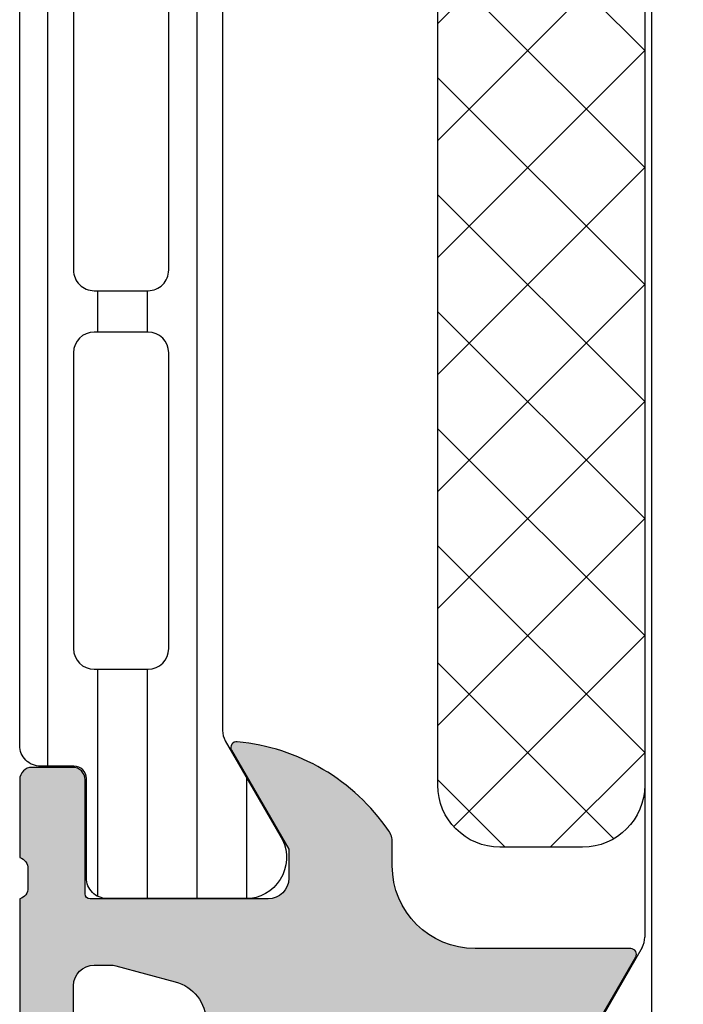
# Model space of a CAD drawing. Header units: millimetres. Extents: x 247761 to 294611, y 172579 to 236863.
# Tile 24 of 256: x 255526 to 255542, y 174642 to 174666. Entities that reach past the tile are written whole.
import ezdxf

# ---------------------------------------------------------------- set-up
doc = ezdxf.new("R2010")
doc.units = ezdxf.units.MM
doc.layers.add('FASÁDA DETAILNÍ', color=4, linetype='Continuous')
doc.layers.add('NOVA', color=240, linetype='Continuous')

# ---------------------------------------------------------------- blocks, each defined once
blk = doc.blocks.new('A$C69D17D4D')
at = {"layer": 'FASÁDA DETAILNÍ'}
h = blk.add_hatch(dxfattribs=at)
h.set_pattern_fill('_USER', color=256, scale=1.2, angle=90, style=0, pattern_type=0)
h.set_pattern_definition([(90, (-19118.50012075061, 1273.681939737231), (-1.2, 7.347638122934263e-17), [])])
edge = h.paths.add_edge_path()
edge.add_line((-19113.533108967, 1277.506049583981), (-19112.21463925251, 1275.222392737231))
edge.add_arc((-19113.0558919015, 1274.681757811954), 0.9999960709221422, -81.81839194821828, 32.72701609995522, ccw=False)
edge.add_line((-19112.91358125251, 1273.691939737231), (-19116.39012275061, 1273.691939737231))
edge.add_arc((-19116.39012539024, 1274.191935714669), 0.4999959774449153, 179.9996975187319, 270.0003024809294, ccw=False)
edge.add_line((-19116.89012136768, 1274.191938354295), (-19116.88978941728, 1276.591936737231))
edge.add_arc((-19117.18978941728, 1276.591936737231), 0.2999999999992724, 359.9999999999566, 450)
edge.add_line((-19117.18978941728, 1276.891936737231), (-19118.00012075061, 1276.891936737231))
edge.add_arc((-19118.00012342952, 1277.391934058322), 0.4999973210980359, 179.9996930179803, 270.0003069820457, ccw=False)
edge.add_line((-19118.50012075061, 1277.391936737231), (-19118.50012075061, 1307.474411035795))
edge.add_arc((-19118.00012342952, 1307.474413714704), 0.4999973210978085, 89.99969301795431, 180.0003069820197, ccw=False)
edge.add_line((-19118.00012075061, 1307.974411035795), (-19117.18978941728, 1307.974411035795))
edge.add_arc((-19117.18978941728, 1308.274411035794), 0.2999999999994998, 270, 360.0000000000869)
edge.add_line((-19116.88978941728, 1308.274411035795), (-19116.89012136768, 1310.674409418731))
edge.add_arc((-19116.39012539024, 1310.674412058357), 0.499995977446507, 89.9996975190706, 180.0003024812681, ccw=False)
edge.add_line((-19116.39012275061, 1311.174408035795), (-19112.91358125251, 1311.174408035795))
edge.add_arc((-19113.0558919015, 1310.184589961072), 0.9999960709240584, -32.72701609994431, 81.8183919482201, ccw=False)
edge.add_line((-19112.21463925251, 1309.643955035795), (-19113.533108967, 1307.360298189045))
edge.add_arc((-19113.10009625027, 1307.110298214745), 0.5000000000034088, 150.0000034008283, 179.9999400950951)
edge.add_line((-19113.60009625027, 1307.110298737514), (-19113.60009625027, 1277.756049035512))
edge.add_arc((-19113.10009625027, 1277.756049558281), 0.5000000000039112, 180.0000599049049, 209.9999965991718)
edge = h.paths.add_edge_path(flags=16)
edge.add_line((-19114.9001070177, 1298.082766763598), (-19114.90012227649, 1305.232791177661))
edge.add_arc((-19115.40016583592, 1305.232747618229), 0.500043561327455, 0.004991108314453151, 89.99500889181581)
edge.add_line((-19115.40012227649, 1305.732791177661), (-19116.7001310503, 1305.732791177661))
edge.add_arc((-19116.70010346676, 1305.232778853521), 0.5000123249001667, 90.00316076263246, 179.9985877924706)
edge.add_line((-19117.20011579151, 1305.232791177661), (-19117.20011579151, 1298.082766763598))
edge.add_arc((-19116.70007223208, 1298.082810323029), 0.500043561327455, 180.0049911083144, 269.9950088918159)
edge.add_line((-19116.70011579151, 1297.582766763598), (-19115.4001070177, 1297.582766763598))
edge.add_arc((-19115.40015057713, 1298.082810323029), 0.5000435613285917, 270.0049911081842, 359.9950088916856)
edge = h.paths.add_edge_path(flags=16)
edge.add_line((-19114.9001070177, 1279.732767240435), (-19114.9001070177, 1286.882793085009))
edge.add_arc((-19115.40015057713, 1286.882749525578), 0.500043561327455, 0.004991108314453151, 89.99500889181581)
edge.add_line((-19115.4001070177, 1287.382793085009), (-19116.70011579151, 1287.382793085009))
edge.add_arc((-19116.70007223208, 1286.882749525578), 0.5000435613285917, 90.00499110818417, 179.9950088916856)
edge.add_line((-19117.20011579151, 1286.882793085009), (-19117.20011579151, 1279.732767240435))
edge.add_arc((-19116.70007223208, 1279.732810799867), 0.500043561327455, 180.0049911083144, 269.9950088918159)
edge.add_line((-19116.70011579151, 1279.232767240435), (-19115.4001070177, 1279.232767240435))
edge.add_arc((-19115.40015057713, 1279.732810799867), 0.5000435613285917, 270.0049911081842, 359.9950088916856)
edge = h.paths.add_edge_path(flags=16)
edge.add_line((-19114.9001070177, 1288.882793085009), (-19114.9001070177, 1296.082766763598))
edge.add_arc((-19115.40005624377, 1296.082817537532), 0.4999492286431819, 359.9941811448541, 450.0058188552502)
edge.add_line((-19115.4001070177, 1296.582766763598), (-19116.70011579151, 1296.582766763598))
edge.add_arc((-19116.70016656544, 1296.082817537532), 0.4999492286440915, 89.99418114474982, 180.0058188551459)
edge.add_line((-19117.20011579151, 1296.082766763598), (-19117.20011579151, 1288.882793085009))
edge.add_arc((-19116.70016656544, 1288.882742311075), 0.4999492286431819, 179.9941811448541, 270.0058188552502)
edge.add_line((-19116.70011579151, 1288.382793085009), (-19115.4001070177, 1288.382793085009))
edge.add_arc((-19115.40005624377, 1288.882742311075), 0.4999492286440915, 269.9941811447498, 360.005818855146)
h = blk.add_hatch(dxfattribs=at)
h.set_pattern_fill('LINIE', color=256, scale=1.2, angle=90, style=0)
h.set_pattern_definition([(90, (19.28296211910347, -0.6246130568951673), (-1.2, 7.347638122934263e-17), [])])
edge = h.paths.add_edge_path()
edge.add_arc((-19099.80931041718, 1271.592023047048), 0.2999999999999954, 90.00207529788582, 180.0020752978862, ccw=False)
edge.add_line((-19099.80932128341, 1271.892023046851), (-19098.9989899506, 1271.892051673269))
edge.add_arc((-19098.99900538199, 1272.392048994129), 0.4999973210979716, 270.0017683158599, 360.0023822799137)
edge.add_line((-19098.49900806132, 1272.392069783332), (-19098.49768751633, 1273.23314202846))
edge.add_arc((-19098.29768751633, 1273.23314202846), 0.1999999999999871, 90.00000000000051, 180.0000000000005, ccw=False)
edge.add_line((-19098.29768751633, 1273.43314202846), (-19094.19768751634, 1273.43314202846))
edge.add_arc((-19094.19768751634, 1273.93314202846), 0.5000000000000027, 269.9999999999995, 359.9999999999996)
edge.add_line((-19093.69768751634, 1273.93314202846), (-19093.69768751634, 1274.763891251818))
edge.add_arc((-19094.69768751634, 1274.763891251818), 0.9999999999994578, 360.0000000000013, 434.9999999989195)
edge.add_line((-19094.43886847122, 1275.729817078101), (-19095.19768751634, 1275.93314202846))
edge.add_line((-19095.19768751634, 1275.93314202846), (-19095.19768751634, 1274.93314202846))
edge.add_line((-19095.19768751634, 1274.93314202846), (-19097.49768751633, 1274.93314202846))
edge.add_arc((-19097.49597827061, 1275.937268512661), 1.004127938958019, 180.2340877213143, 269.9024699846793, ccw=False)
edge.add_line((-19098.50009782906, 1275.933166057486), (-19098.50009782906, 1278.933044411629))
edge.add_arc((-19097.49597848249, 1278.929016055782), 1.004127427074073, 450.09751797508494, 539.7701403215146, ccw=False)
edge.add_line((-19097.49768751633, 1279.93314202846), (-19095.19768751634, 1279.93314202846))
edge.add_line((-19095.19768751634, 1279.93314202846), (-19095.19768751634, 1278.93314202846))
edge.add_line((-19095.19768751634, 1278.93314202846), (-19094.43886847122, 1279.136466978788))
edge.add_arc((-19094.69768751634, 1280.102392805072), 1.000000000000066, 285.0000000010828, 359.9999999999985)
edge.add_line((-19093.69768751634, 1280.102392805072), (-19093.69768751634, 1280.93314202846))
edge.add_arc((-19094.19768751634, 1280.93314202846), 0.4999999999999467, 360, 450)
edge.add_line((-19094.19768751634, 1281.43314202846), (-19098.29768751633, 1281.43314202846))
edge.add_arc((-19098.29595896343, 1281.637315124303), 0.2041804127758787, 181.1558689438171, 269.5149389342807, ccw=False)
edge.add_line((-19098.50009782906, 1281.633196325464), (-19098.50012075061, 1307.474563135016))
edge.add_arc((-19099.00011807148, 1307.474547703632), 0.4999973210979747, 360.0017683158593, 450.0023822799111)
edge.add_line((-19099.00013886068, 1307.974545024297), (-19099.81047019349, 1307.974516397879))
edge.add_arc((-19099.81048105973, 1308.274516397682), 0.299999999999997, 180.0020752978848, 270.0020752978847, ccw=False)
edge.add_line((-19100.11048105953, 1308.274505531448), (-19100.11023603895, 1310.674503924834))
edge.add_arc((-19100.61023201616, 1310.674488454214), 0.499995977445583, 360.0017728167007, 450.0023777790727)
edge.add_line((-19100.61025276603, 1311.174484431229), (-19104.08679426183, 1311.174357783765))
edge.add_arc((-19103.94444776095, 1310.184544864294), 0.99999607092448, 458.1836833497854, 572.7290913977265)
edge.add_line((-19104.78568082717, 1309.643879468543), (-19103.46712839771, 1307.360270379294))
edge.add_arc((-19103.90013205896, 1307.1102547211), 0.5000000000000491, 360.00213520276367, 390.00207189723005, ccw=False)
edge.add_line((-19103.40013205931, 1307.110273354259), (-19103.39904574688, 1272.75600459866))
edge.add_arc((-19103.89904574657, 1272.755987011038), 0.5000000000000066, 330.0020786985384, 360.0020153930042, ccw=False)
edge.add_line((-19103.46602397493, 1272.506002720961), (-19104.78441097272, 1270.222298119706))
edge.add_arc((-19103.94313874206, 1269.681693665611), 0.9999960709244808, 507.2750591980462, 621.8204672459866)
edge.add_line((-19104.08541353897, 1268.691870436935), (-19100.60887204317, 1268.691997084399))
edge.add_arc((-19100.60888751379, 1269.191993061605), 0.4999959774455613, 270.0017728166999, 360.0023777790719)
edge.add_line((-19100.10889153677, 1269.192013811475), (-19100.10931041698, 1271.592012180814))
edge = h.paths.add_edge_path(flags=16)
edge.add_line((-19100.29958602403, 1295.783135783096), (-19101.59958013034, 1295.783135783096))
edge.add_arc((-19101.5995837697, 1296.283132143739), 0.4999963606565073, 179.9995829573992, 270.0004170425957, ccw=False)
edge.add_line((-19102.09958013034, 1296.283135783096), (-19102.09958013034, 1305.13312967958))
edge.add_arc((-19101.5995837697, 1305.133133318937), 0.4999963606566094, 89.99958295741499, 180.0004170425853, ccw=False)
edge.add_line((-19101.59958013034, 1305.63312967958), (-19100.29958602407, 1305.63312967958))
edge.add_arc((-19100.29956945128, 1305.133129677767), 0.5000000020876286, 360.0000002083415, 450.0018991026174, ccw=False)
edge.add_line((-19099.79956944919, 1305.133129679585), (-19099.79956944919, 1296.283135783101))
edge.add_arc((-19100.29956945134, 1296.283135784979), 0.5000000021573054, 269.99810091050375, 359.99999978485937, ccw=False)
edge = h.paths.add_edge_path(flags=16)
edge.add_arc((-19100.2995694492, 1285.583129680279), 0.4999999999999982, 269.9999999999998, 360.000000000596, ccw=False)
edge.add_line((-19100.2995694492, 1285.083129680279), (-19101.59958013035, 1285.083129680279))
edge.add_arc((-19101.59958013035, 1285.583129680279), 0.4999999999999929, 179.9999999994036, 269.99999999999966, ccw=False)
edge.add_line((-19102.09958013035, 1285.583129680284), (-19102.09958013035, 1294.2831357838))
edge.add_arc((-19101.59958013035, 1294.283135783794), 0.5000000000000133, 450.0000000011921, 539.9999999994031, ccw=False)
edge.add_line((-19101.59958013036, 1294.783135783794), (-19100.29956944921, 1294.783135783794))
edge.add_arc((-19100.2995694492, 1294.283135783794), 0.5000000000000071, 360.00000000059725, 450.0000000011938, ccw=False)
edge.add_line((-19099.7995694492, 1294.283135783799), (-19099.7995694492, 1285.583129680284))
edge = h.paths.add_edge_path(flags=16)
edge.add_arc((-19101.59958376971, 1283.583133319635), 0.4999963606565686, 89.99958295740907, 180.0004170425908, ccw=False)
edge.add_line((-19101.59958013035, 1284.083129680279), (-19100.29958602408, 1284.083129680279))
edge.add_arc((-19100.29956945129, 1283.583129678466), 0.5000000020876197, 360.00000020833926, 450.0018991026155, ccw=False)
edge.add_line((-19099.7995694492, 1283.583129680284), (-19099.7995694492, 1274.73312052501))
edge.add_arc((-19100.29955419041, 1274.733120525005), 0.4999847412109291, 269.99999999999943, 360.00000000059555, ccw=False)
edge.add_line((-19100.29955419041, 1274.233135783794), (-19101.59956487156, 1274.233135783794))
edge.add_arc((-19101.59956487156, 1274.733151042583), 0.5000152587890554, 179.9999999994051, 270.0000000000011, ccw=False)
edge.add_line((-19102.09958013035, 1274.733151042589), (-19102.09958013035, 1283.583129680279))
h = blk.add_hatch(dxfattribs=at)
h.set_pattern_fill('NETZ', color=256, scale=2, angle=-45.00000000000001, style=0)
h.set_pattern_definition([(315, (-19103.40085554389, 1289.933016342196), (1.414213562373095, 1.414213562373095), []), (44.99999999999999, (-19103.40085554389, 1289.933016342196), (-1.414213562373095, 1.414213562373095), [])])
h.paths.add_polyline_path([(-19108.40085554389, 1276.433016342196, 0.4142135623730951), (-19106.90085554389, 1274.933016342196), (-19104.90085554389, 1274.933016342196, 0.4142135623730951), (-19103.40085554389, 1276.433016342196), (-19103.40085554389, 1303.433016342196, 0.4142135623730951), (-19104.90085554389, 1304.933016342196), (-19106.90085554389, 1304.933016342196, 0.4142135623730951), (-19108.40085554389, 1303.433016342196)])
h = blk.add_hatch(color=256, dxfattribs=at)
edge = h.paths.add_edge_path()
edge.add_arc((-19053.50018823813, 1256.682007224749), 0.5000674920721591, 270.007732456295, 359.9922675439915)
edge.add_line((-19053.00012075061, 1256.681939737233), (-19053.00012075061, 1260.681939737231))
edge.add_arc((-19053.50018823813, 1260.681872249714), 0.5000674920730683, 0.007732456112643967, 89.99226754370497)
edge.add_line((-19053.50012075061, 1261.181939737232), (-19054.80016957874, 1261.181939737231))
edge.add_arc((-19054.80013267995, 1260.681902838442), 0.5000369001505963, 90.00422797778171, 179.9957720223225)
edge.add_line((-19055.30016957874, 1260.681939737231), (-19055.30016957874, 1260.181939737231))
edge.add_line((-19055.30016957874, 1260.181939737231), (-19054.30016957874, 1260.181939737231))
edge.add_line((-19054.30016957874, 1260.181939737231), (-19054.30016957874, 1258.681939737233))
edge.add_arc((-19055.30013260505, 1258.68190276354), 0.9999630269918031, -90.00211851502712, 0.002118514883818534, ccw=False)
edge.add_line((-19055.30016957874, 1257.681939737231), (-19059.30016957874, 1257.681939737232))
edge.add_arc((-19059.30009270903, 1258.682016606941), 1.000076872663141, 180.0044039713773, 269.99559602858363, ccw=False)
edge.add_line((-19060.30016957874, 1258.681939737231), (-19060.30016957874, 1260.181939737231))
edge.add_line((-19060.30016957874, 1260.181939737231), (-19059.30016957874, 1260.181939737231))
edge.add_line((-19059.30016957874, 1260.181939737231), (-19059.30016957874, 1260.681939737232))
edge.add_arc((-19059.80011210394, 1260.681997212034), 0.499942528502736, 359.9934131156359, 450.0065868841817)
edge.add_line((-19059.80016957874, 1261.181939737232), (-19062.60015737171, 1261.181939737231))
edge.add_arc((-19062.60015737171, 1260.681939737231), 0.5000000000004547, 90, 180.0000000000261)
edge.add_line((-19063.10015737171, 1260.681939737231), (-19063.10015737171, 1260.481939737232))
edge.add_arc((-19062.60015737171, 1260.481939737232), 0.5, 180, 270)
edge.add_line((-19062.60015737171, 1259.981939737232), (-19062.10015737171, 1259.981939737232))
edge.add_arc((-19062.10019247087, 1259.481904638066), 0.5000351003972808, 0.0040217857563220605, 89.99597821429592, ccw=False)
edge.add_line((-19061.60015737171, 1259.481939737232), (-19061.60015737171, 1258.681936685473))
edge.add_arc((-19062.10017393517, 1258.681953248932), 0.5000165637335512, 270.0018979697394, 359.9981020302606, ccw=False)
edge.add_line((-19062.10015737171, 1258.181936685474), (-19093.40015126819, 1258.181936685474))
edge.add_line((-19093.40015126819, 1258.181936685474), (-19099.43860888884, 1258.61433331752))
edge.add_arc((-19099.40015282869, 1259.613553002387), 0.9999594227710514, 180.0000000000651, 267.7959971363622, ccw=False)
edge.add_line((-19100.40011225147, 1259.613553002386), (-19100.40011225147, 1266.282005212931))
edge.add_arc((-19099.90011225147, 1266.28200521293), 0.5, 89.99999999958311, 179.9999999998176, ccw=False)
edge.add_line((-19099.90011225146, 1266.782005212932), (-19099.00011225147, 1266.782005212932))
edge.add_arc((-19099.00011225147, 1267.282005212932), 0.4999999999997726, 270, 360.0000000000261)
edge.add_line((-19098.50011225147, 1267.282005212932), (-19098.50011225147, 1268.682006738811))
edge.add_arc((-19098.42127580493, 1268.949527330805), 0.2788950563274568, 178.8354106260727, 253.580123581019, ccw=False)
edge.add_line((-19098.70011325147, 1268.955195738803), (-19098.70011325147, 1269.408789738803))
edge.add_arc((-19098.42124515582, 1269.414450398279), 0.2789255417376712, 106.42459455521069, 181.1628700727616, ccw=False)
edge.add_line((-19098.50011225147, 1269.681993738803), (-19098.50011225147, 1271.562004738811))
edge.add_arc((-19098.80011225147, 1271.562004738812), 0.3000000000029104, 359.9999999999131, 449.9999999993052)
edge.add_line((-19098.80011225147, 1271.862004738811), (-19099.78008657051, 1271.862004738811))
edge.add_arc((-19099.78008657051, 1271.562004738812), 0.2999999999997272, 90.00000000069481, 180.0000000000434)
edge.add_line((-19100.08008657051, 1271.562004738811), (-19100.08008657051, 1268.802006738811))
edge.add_arc((-19100.20008657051, 1268.80200673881), 0.1199999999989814, -90, 3.257127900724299e-10, ccw=False)
edge.add_line((-19100.20008657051, 1268.682006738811), (-19104.50011225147, 1268.682006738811))
edge.add_arc((-19104.50011225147, 1269.182006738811), 0.5, 180, 270, ccw=False)
edge.add_line((-19105.00011225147, 1269.182006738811), (-19105.00011225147, 1269.88200673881))
edge.add_line((-19105.00011225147, 1269.88200673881), (-19103.61861679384, 1272.274827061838))
edge.add_arc((-19103.73823203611, 1272.343886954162), 0.1381197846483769, 330.000000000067, 450)
edge.add_line((-19103.73823203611, 1272.482006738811), (-19107.50011225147, 1272.48200673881))
edge.add_arc((-19107.50011225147, 1274.48200673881), 1.999999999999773, 180.0000000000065, 270, ccw=False)
edge.add_line((-19109.50011225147, 1274.48200673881), (-19109.50011225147, 1275.050002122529))
edge.add_arc((-19110.00011225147, 1275.050002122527), 0.500000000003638, 2.34495935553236e-10, 34.4790717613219)
edge.add_arc((-19113.7096108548, 1272.502528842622), 4.999999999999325, 34.47907176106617, 84.65077199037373)
edge.add_arc((-19113.26199246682, 1277.343880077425), 0.138119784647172, 82.29756250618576, 209.9999999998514)
edge.add_line((-19113.38160770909, 1277.274820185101), (-19112.00011225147, 1274.881999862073))
edge.add_line((-19112.00011225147, 1274.881999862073), (-19112.00011225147, 1274.181999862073))
edge.add_arc((-19112.50011225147, 1274.181999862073), 0.5, -90, 0, ccw=False)
edge.add_line((-19112.50011225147, 1273.681999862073), (-19116.80013793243, 1273.681999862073))
edge.add_arc((-19116.80013793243, 1273.801999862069), 0.1199999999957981, 179.9999999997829, 270, ccw=False)
edge.add_line((-19116.92013793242, 1273.80199986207), (-19116.92013793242, 1276.56199786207))
edge.add_arc((-19117.22013793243, 1276.56199786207), 0.3000000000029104, 359.9999999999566, 449.9999999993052)
edge.add_line((-19117.22013793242, 1276.86199786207), (-19118.20011225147, 1276.86199786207))
edge.add_arc((-19118.20011225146, 1276.56199786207), 0.2999999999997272, 90.00000000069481, 180.0000000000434)
edge.add_line((-19118.50011225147, 1276.56199786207), (-19118.50011225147, 1274.681986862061))
edge.add_arc((-19118.57897934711, 1274.414443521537), 0.2789255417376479, -1.1628700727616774, 73.57540544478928, ccw=False)
edge.add_line((-19118.30011125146, 1274.408782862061), (-19118.30011125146, 1273.955188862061))
edge.add_arc((-19118.57894869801, 1273.949520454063), 0.2788950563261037, -73.580123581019, 1.1645893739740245, ccw=False)
edge.add_line((-19118.50011225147, 1273.681999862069), (-19118.50011225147, 1270.681941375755))
edge.add_line((-19118.50011225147, 1270.681941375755), (-19117.80003987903, 1269.981838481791))
edge.add_line((-19117.80003987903, 1269.981838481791), (-19117.20003377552, 1269.98183848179))
edge.add_line((-19117.20003377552, 1269.98183848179), (-19117.20003377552, 1271.581844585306))
edge.add_arc((-19116.70002432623, 1271.581835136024), 0.5000094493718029, 90.00108278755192, 179.998917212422, ccw=False)
edge.add_line((-19116.70003377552, 1272.081844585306), (-19116.30460569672, 1272.081844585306))
edge.add_arc((-19116.30460569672, 1271.581844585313), 0.4999999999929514, 74.99999999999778, 90, ccw=False)
edge.add_line((-19116.17519617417, 1272.064807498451), (-19114.74130941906, 1271.680598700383))
edge.add_arc((-19115.00012846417, 1270.714672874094), 1.000000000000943, -2.609112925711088e-11, 74.99999999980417, ccw=False)
edge.add_line((-19114.00012846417, 1270.714672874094), (-19114.00012846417, 1264.981850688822))
edge.add_line((-19114.00012846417, 1264.981850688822), (-19117.20003377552, 1264.981850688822))
edge.add_line((-19117.20003377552, 1264.981850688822), (-19117.20003377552, 1265.781838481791))
edge.add_line((-19117.20003377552, 1265.781838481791), (-19117.80003987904, 1265.781838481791))
edge.add_line((-19117.80003987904, 1265.781838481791), (-19118.50002156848, 1264.569405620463))
edge.add_line((-19118.50002156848, 1264.569405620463), (-19118.50002156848, 1263.481850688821))
edge.add_line((-19118.50002156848, 1263.481850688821), (-19103.50011225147, 1263.481850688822))
edge.add_arc((-19103.50011225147, 1262.981850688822), 0.5000000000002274, 0, 90, ccw=False)
edge.add_line((-19103.00011225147, 1262.981850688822), (-19103.00011225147, 1257.181939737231))
edge.add_arc((-19102.00011225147, 1257.181939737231), 1, 179.999999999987, 270)
edge.add_line((-19102.00011225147, 1256.181939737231), (-19053.50012075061, 1256.181939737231))
edge = h.paths.add_edge_path(flags=16)
edge.add_line((-19112.40012846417, 1265.781838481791), (-19112.40012846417, 1270.18183848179))
edge.add_arc((-19111.90012846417, 1270.18183848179), 0.5, 90, 180, ccw=False)
edge.add_line((-19111.90012846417, 1270.68183848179), (-19107.50012846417, 1270.681838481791))
edge.add_arc((-19107.50012846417, 1270.181838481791), 0.5, 0, 90, ccw=False)
edge.add_line((-19107.00012846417, 1270.181838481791), (-19107.00012846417, 1265.781838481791))
edge.add_arc((-19107.50012846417, 1265.781838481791), 0.5, -90, 0, ccw=False)
edge.add_line((-19107.50012846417, 1265.281838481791), (-19111.90012846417, 1265.281838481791))
edge.add_arc((-19111.90012846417, 1265.781838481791), 0.5, 180, 270, ccw=False)
for p, q in [((-19103.40013205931, 1307.110273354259), (-19103.39904574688, 1272.75600459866)), ((-19103.46602397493, 1272.506002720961), (-19104.78441097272, 1270.222298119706))]:
    blk.add_line(p, q, dxfattribs=at)
for points in [[(-19113.533108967, 1277.506049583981), (-19112.21463925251, 1275.222392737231, -0.5460410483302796), (-19112.91358125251, 1273.691939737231), (-19116.39012275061, 1273.691939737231, -0.414216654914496), (-19116.89012136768, 1274.191938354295), (-19116.88978941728, 1276.591936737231, 0.414213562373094), (-19117.18978941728, 1276.891936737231), (-19118.00012075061, 1276.891936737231, -0.414216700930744), (-19118.50012075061, 1277.391936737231), (-19118.50012075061, 1307.474411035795, -0.414216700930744), (-19118.00012075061, 1307.974411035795), (-19117.18978941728, 1307.974411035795, 0.414213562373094), (-19116.88978941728, 1308.274411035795), (-19116.89012136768, 1310.674409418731, -0.4142166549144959), (-19116.39012275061, 1311.174408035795), (-19112.91358125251, 1311.174408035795, -0.5460410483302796), (-19112.21463925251, 1309.643955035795), (-19113.533108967, 1307.360298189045, 0.1316522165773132), (-19113.60009625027, 1307.110298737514), (-19113.60009625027, 1277.756049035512, 0.1316522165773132)], [(-19103.40085554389, 1303.433016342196), (-19103.40085554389, 1276.433016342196, -0.414213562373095), (-19104.90085554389, 1274.933016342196), (-19106.90085554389, 1274.933016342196, -0.414213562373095), (-19108.40085554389, 1276.433016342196), (-19108.40085554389, 1303.433016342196, -0.414213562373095), (-19106.90085554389, 1304.933016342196), (-19104.90085554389, 1304.933016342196, -0.414213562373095)], [(-19114.9001070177, 1288.882793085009), (-19114.9001070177, 1296.082766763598, 0.4142730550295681), (-19115.4001070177, 1296.582766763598), (-19116.70011579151, 1296.582766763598, 0.4142730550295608), (-19117.20011579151, 1296.082766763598), (-19117.20011579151, 1288.882793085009, 0.4142730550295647), (-19116.70011579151, 1288.382793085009), (-19115.4001070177, 1288.382793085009, 0.414273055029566)], [(-19114.9001070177, 1279.732767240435), (-19114.9001070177, 1286.882793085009, 0.414162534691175), (-19115.4001070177, 1287.382793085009), (-19116.70011579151, 1287.382793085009, 0.4141625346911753), (-19117.20011579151, 1286.882793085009), (-19117.20011579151, 1279.732767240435, 0.4141625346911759), (-19116.70011579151, 1279.232767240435), (-19115.4001070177, 1279.232767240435, 0.4141625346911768)]]:
    blk.add_lwpolyline(points, format="xyb", close=True, dxfattribs=at)
for points in [[(-19105.00011225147, 1269.88200673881), (-19103.61861679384, 1272.274827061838, 0.5773502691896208), (-19103.73823203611, 1272.482006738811), (-19107.50011225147, 1272.48200673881, -0.4142135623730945), (-19109.50011225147, 1274.48200673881), (-19109.50011225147, 1275.050002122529, 0.1515887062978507), (-19109.58794573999, 1275.333054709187, 0.2224807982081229), (-19113.24348050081, 1277.480753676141, 0.6230654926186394), (-19113.38160770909, 1277.274820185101), (-19112.00011225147, 1274.881999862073), (-19112.00011225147, 1274.181999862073, -0.414213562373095), (-19112.50011225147, 1273.681999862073), (-19116.80013793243, 1273.681999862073, -0.414213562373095), (-19116.92013793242, 1273.80199986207), (-19116.92013793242, 1276.56199786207, 0.414213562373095), (-19117.22013793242, 1276.86199786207), (-19118.20011225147, 1276.86199786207, 0.414213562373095), (-19118.50011225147, 1276.56199786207), (-19118.50011225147, 1274.681986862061, -0.3381811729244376), (-19118.30011125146, 1274.408782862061), (-19118.30011125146, 1273.955188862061, -0.338212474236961), (-19118.50011225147, 1273.681999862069), (-19118.50011225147, 1270.681941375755)], [(-19117.20003377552, 1269.98183848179), (-19117.20003377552, 1271.581844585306, -0.4142024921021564), (-19116.70003377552, 1272.081844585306), (-19116.30460569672, 1272.081844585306, -0.06554346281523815), (-19116.17519617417, 1272.064807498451), (-19114.74130941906, 1271.680598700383, -0.339454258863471), (-19114.00012846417, 1270.714672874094)]]:
    blk.add_lwpolyline(points, format="xyb", dxfattribs=at)
blk.add_arc((-19103.89904574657, 1272.755987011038), 0.5000000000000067, 330.0020786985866, 0.002015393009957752, dxfattribs=at)

msp = doc.modelspace()

# ---------------------------------------------------------------- block references
at = {"layer": 'NOVA', "ltscale": 300}
msp.add_blockref('A$C69D17D4D', (274644.5174331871, 173371.2585875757), dxfattribs=at)

doc.saveas('drawing.dxf')
